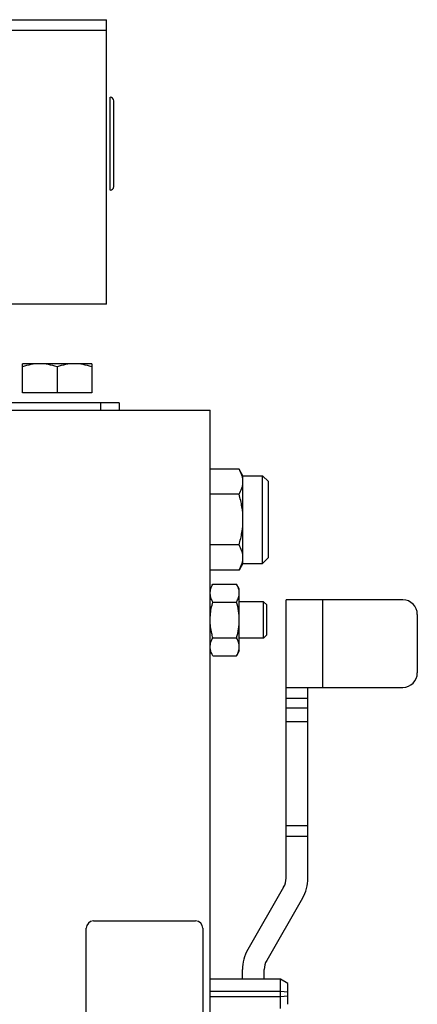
# Model space of a CAD drawing. Extents: x -3093 to 1181, y 8 to 2278.
# Tile 35 of 77: x -1488 to -1379, y 1187 to 1457. Entities that reach past the tile are written whole.
import ezdxf

# ---------------------------------------------------------------- set-up
doc = ezdxf.new("R2010")
doc.units = 0
doc.header["$LTSCALE"] = 65.395
doc.layers.get('0').update_dxf_attribs({"linetype": 'CONTINUOUS'})

msp = doc.modelspace()

# ---------------------------------------------------------------- linework, layer by layer
at = {"color": 6, "linetype": 'CONTINUOUS'}
for p, q in [((-1664.56, 1456.7), (-1464.56, 1456.7)), ((-1464.56, 1378.7), (-1464.56, 1456.7)), ((-1462.56, 1410.95), (-1462.56, 1434.45)), ((-1464.56, 1378.7), (-1642.56, 1378.7)), ((-1468.61, 1362.4), (-1487.61, 1362.4)), ((-1487.61, 1354.4), (-1487.61, 1362.4)), ((-1478.11, 1361.55), (-1478.11, 1354.4)), ((-1468.61, 1362.4), (-1468.61, 1354.4)), ((-1503.11, 1349.7), (-1436.11, 1349.7)), ((-1461.11, 1351.7), (-1494.28, 1351.7)), ((-1461.11, 1351.7), (-1461.11, 1349.7)), ((-1436.11, 969.7), (-1436.11, 1349.7)), ((-1428.18, 1333.55), (-1436.11, 1333.55)), ((-1427.11, 1331.7), (-1428.18, 1333.55)), ((-1427.11, 1331.7), (-1421.71, 1331.7)), ((-1427.11, 1307.7), (-1427.11, 1331.7)), ((-1421.71, 1307.7), (-1421.71, 1331.7)), ((-1420.11, 1330.1), (-1421.71, 1331.7)), ((-1420.11, 1309.3), (-1420.11, 1330.1)), ((-1428.18, 1326.63), (-1436.11, 1326.63)), ((-1428.18, 1312.77), (-1436.11, 1312.77)), ((-1420.11, 1309.3), (-1421.71, 1307.7)), ((-1427.11, 1307.7), (-1428.18, 1305.84)), ((-1427.11, 1307.7), (-1421.71, 1307.7)), ((-1428.18, 1305.84), (-1436.11, 1305.84)), ((-1435.35, 1302.01), (-1428.87, 1302.01)), ((-1428.11, 1300.7), (-1428.87, 1302.01)), ((-1428.11, 1283.7), (-1428.11, 1300.7)), ((-1435.35, 1297.1), (-1428.87, 1297.1)), ((-1421.46, 1297.2), (-1428.11, 1297.2)), ((-1420.56, 1296.3), (-1421.46, 1297.2)), ((-1421.46, 1287.2), (-1421.46, 1297.2)), ((-1420.56, 1288.1), (-1420.56, 1296.3)), ((-1383.27, 1297.7), (-1415.27, 1297.7)), ((-1415.27, 1221.43), (-1415.27, 1297.7)), ((-1379.27, 1293.7), (-1379.27, 1277.7)), ((-1435.35, 1287.29), (-1428.87, 1287.29)), ((-1421.46, 1287.2), (-1428.11, 1287.2)), ((-1420.56, 1288.1), (-1421.46, 1287.2)), ((-1435.35, 1282.38), (-1428.87, 1282.38)), ((-1428.11, 1283.7), (-1428.87, 1282.38)), ((-1415.27, 1273.7), (-1383.27, 1273.7)), ((-1409.27, 1221.43), (-1409.27, 1273.7)), ((-1415.94, 1218.93), (-1425.79, 1201.86)), ((-1410.74, 1215.93), (-1420.6, 1198.86)), ((-1427.27, 1193.7), (-1427.27, 1196.36)), ((-1421.27, 1193.7), (-1421.27, 1196.36)), ((-1416.81, 1193.7), (-1436.11, 1193.7)), ((-1414.81, 1192.54), (-1416.81, 1193.7)), ((-1416.81, 1185.7), (-1416.81, 1193.7)), ((-1414.81, 1190.19), (-1414.81, 1192.54)), ((-1414.81, 1186.85), (-1414.81, 1189.14))]:
    msp.add_line(p, q, dxfattribs=at)
at = {"color": 9, "linetype": 'CONTINUOUS'}
for p, q in [((-1464.56, 1453.7), (-1664.56, 1453.7)), ((-1466.11, 1349.7), (-1466.11, 1351.7)), ((-1405.27, 1297.7), (-1405.27, 1273.7)), ((-1409.27, 1270.7), (-1415.27, 1270.7)), ((-1415.27, 1268.08), (-1409.27, 1268.08)), ((-1409.27, 1264.25), (-1415.27, 1264.25)), ((-1415.27, 1235.9), (-1409.27, 1235.9)), ((-1409.27, 1232.83), (-1415.27, 1232.83))]:
    msp.add_line(p, q, dxfattribs=at)
at = {"color": 2, "linetype": 'CONTINUOUS'}
for p, q in [((-1463.56, 1409.95), (-1463.56, 1435.45)), ((-1468.61, 1354.4), (-1487.61, 1354.4)), ((-1468.11, 1209.7), (-1440.11, 1209.7)), ((-1470.11, 1111.7), (-1470.11, 1207.7)), ((-1438.11, 1207.7), (-1438.11, 1111.7)), ((-1416.81, 1190.39), (-1436.11, 1190.39)), ((-1414.81, 1190.19), (-1416.81, 1190.39)), ((-1414.81, 1189.14), (-1414.81, 1190.19)), ((-1436.11, 1189), (-1416.81, 1189)), ((-1416.81, 1189), (-1414.81, 1189.2))]:
    msp.add_line(p, q, dxfattribs=at)
at = {"color": 6, "linetype": 'CONTINUOUS'}
for centre, radius, start, end in [((-1463.56, 1434.45), 1, 0, 90), ((-1463.56, 1410.95), 1, 270, 360), ((-1383.27, 1293.7), 4, 0, 90), ((-1383.27, 1277.7), 4, 270, 360), ((-1420.27, 1221.43), 11, 330, 360), ((-1416.27, 1196.36), 11, 150, 180), ((-1416.27, 1196.36), 5, 150, 180)]:
    msp.add_arc(centre, radius, start, end, dxfattribs=at)
at = {"color": 2, "linetype": 'CONTINUOUS'}
for centre, radius, start, end in [((-1420.27, 1221.43), 5, 330.0006, 359.9994), ((-1468.11, 1207.7), 2, 90.0002, 179.9998), ((-1440.11, 1207.7), 2, 0.0002, 89.9998)]:
    msp.add_arc(centre, radius, start, end, dxfattribs=at)
at = {"color": 6, "linetype": 'CONTINUOUS'}
for points, knots in [([(-1482.86, 1362.4), (-1483.66, 1362.4), (-1485.28, 1362.23), (-1486.84, 1361.8), (-1487.61, 1361.55)], [0, 0, 0, 0, 0.498124, 1, 1, 1, 1]), ([(-1478.11, 1361.55), (-1478.88, 1361.8), (-1480.44, 1362.23), (-1482.05, 1362.4), (-1482.86, 1362.4)], [0, 0, 0, 0, 0.501876, 1, 1, 1, 1]), ([(-1473.36, 1362.4), (-1474.16, 1362.4), (-1475.78, 1362.23), (-1477.34, 1361.8), (-1478.11, 1361.55)], [0, 0, 0, 0, 0.498124, 1, 1, 1, 1]), ([(-1468.61, 1361.55), (-1469.38, 1361.8), (-1470.94, 1362.23), (-1472.55, 1362.4), (-1473.36, 1362.4)], [0, 0, 0, 0, 0.501876, 1, 1, 1, 1]), ([(-1427.11, 1330.09), (-1427.11, 1330.38), (-1427.16, 1330.98), (-1427.46, 1332.17), (-1427.86, 1333.01), (-1428.18, 1333.55)], [0, 0, 0, 0, 0.240569, 0.485842, 1, 1, 1, 1]), ([(-1428.18, 1326.63), (-1427.86, 1327.17), (-1427.46, 1328.01), (-1427.16, 1329.2), (-1427.11, 1329.8), (-1427.11, 1330.09)], [0, 0, 0, 0, 0.514158, 0.759431, 1, 1, 1, 1]), ([(-1427.11, 1319.7), (-1427.11, 1320.87), (-1427.31, 1323.21), (-1427.85, 1325.5), (-1428.18, 1326.63)], [0, 0, 0, 0, 0.49989, 1, 1, 1, 1]), ([(-1428.18, 1312.77), (-1427.85, 1313.89), (-1427.31, 1316.18), (-1427.11, 1318.53), (-1427.11, 1319.7)], [0, 0, 0, 0, 0.50011, 1, 1, 1, 1]), ([(-1427.11, 1309.31), (-1427.11, 1309.6), (-1427.16, 1310.19), (-1427.46, 1311.38), (-1427.86, 1312.23), (-1428.18, 1312.77)], [0, 0, 0, 0, 0.240569, 0.485842, 1, 1, 1, 1]), ([(-1428.18, 1305.84), (-1427.86, 1306.38), (-1427.46, 1307.23), (-1427.16, 1308.42), (-1427.11, 1309.01), (-1427.11, 1309.31)], [0, 0, 0, 0, 0.514158, 0.759431, 1, 1, 1, 1]), ([(-1428.3, 1300.77), (-1428.34, 1300.88), (-1428.49, 1301.31), (-1428.69, 1301.71), (-1428.87, 1302.01)], [0, 0, 0, 0, 0.243692, 1, 1, 1, 1]), ([(-1428.11, 1299.56), (-1428.11, 1299.66), (-1428.12, 1300.07), (-1428.21, 1300.48), (-1428.3, 1300.77)], [0, 0, 0, 0, 0.247424, 1, 1, 1, 1]), ([(-1428.87, 1297.1), (-1428.64, 1297.49), (-1428.27, 1298.27), (-1428.11, 1299.14), (-1428.11, 1299.56)], [0, 0, 0, 0, 0.514918, 1, 1, 1, 1]), ([(-1428.11, 1292.2), (-1428.11, 1293.03), (-1428.25, 1294.69), (-1428.64, 1296.31), (-1428.87, 1297.1)], [0, 0, 0, 0, 0.499896, 1, 1, 1, 1]), ([(-1428.87, 1287.29), (-1428.64, 1288.09), (-1428.25, 1289.71), (-1428.11, 1291.37), (-1428.11, 1292.2)], [0, 0, 0, 0, 0.500104, 1, 1, 1, 1]), ([(-1428.11, 1284.84), (-1428.11, 1285.26), (-1428.27, 1286.12), (-1428.64, 1286.9), (-1428.87, 1287.29)], [0, 0, 0, 0, 0.485082, 1, 1, 1, 1]), ([(-1428.87, 1282.38), (-1428.64, 1282.77), (-1428.26, 1283.55), (-1428.11, 1284.42), (-1428.11, 1284.84)], [0, 0, 0, 0, 0.51492, 1, 1, 1, 1])]:
    msp.add_open_spline(points, degree=3, knots=knots, dxfattribs=at)
at = {"color": 2, "linetype": 'CONTINUOUS'}
for points, knots in [([(-1436.11, 1299.56), (-1436.11, 1299.77), (-1436.07, 1300.19), (-1435.86, 1301.03), (-1435.57, 1301.63), (-1435.35, 1302.01)], [0, 0, 0, 0, 0.240595, 0.485823, 1, 1, 1, 1]), ([(-1435.35, 1297.1), (-1435.57, 1297.49), (-1435.86, 1298.09), (-1436.07, 1298.93), (-1436.11, 1299.35), (-1436.11, 1299.56)], [0, 0, 0, 0, 0.514187, 0.759404, 1, 1, 1, 1]), ([(-1436.11, 1292.2), (-1436.11, 1292.61), (-1436.06, 1293.65), (-1435.82, 1295.3), (-1435.52, 1296.51), (-1435.35, 1297.1)], [0, 0, 0, 0, 0.250032, 0.624979, 1, 1, 1, 1]), ([(-1435.35, 1287.29), (-1435.46, 1287.69), (-1435.73, 1288.69), (-1435.97, 1290.02), (-1436.09, 1291.26), (-1436.11, 1291.89), (-1436.11, 1292.2)], [0, 0, 0, 0, 0.250025, 0.624941, 0.812484, 1, 1, 1, 1]), ([(-1436.11, 1284.84), (-1436.11, 1285.04), (-1436.07, 1285.47), (-1435.86, 1286.31), (-1435.57, 1286.9), (-1435.35, 1287.29)], [0, 0, 0, 0, 0.240595, 0.485824, 1, 1, 1, 1]), ([(-1435.35, 1282.38), (-1435.57, 1282.77), (-1435.86, 1283.37), (-1436.07, 1284.21), (-1436.11, 1284.63), (-1436.11, 1284.84)], [0, 0, 0, 0, 0.514188, 0.759404, 1, 1, 1, 1])]:
    msp.add_open_spline(points, degree=3, knots=knots, dxfattribs=at)

doc.saveas('drawing.dxf')
